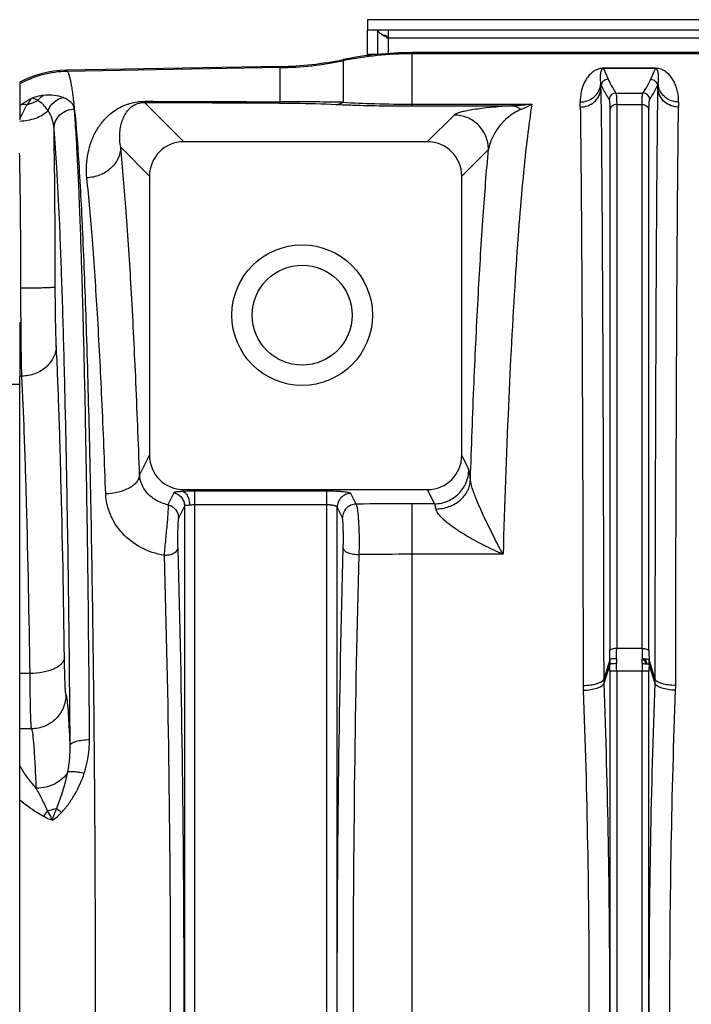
# Model space of a CAD drawing. Extents: x -1709 to 1181, y 8 to 1580.
# Tile 43 of 72: x -1014 to -917, y 1430 to 1573. Entities that reach past the tile are written whole.
import ezdxf

# ---------------------------------------------------------------- set-up
doc = ezdxf.new("R2010")
doc.units = 0
doc.header["$LTSCALE"] = 65.395
doc.layers.get('0').update_dxf_attribs({"linetype": 'CONTINUOUS'})
doc.layers.add('3_ALL_AXES', color=7, linetype='CONTINUOUS')

msp = doc.modelspace()

# ---------------------------------------------------------------- linework, layer by layer
at = {"color": 7, "linetype": 'CONTINUOUS'}
for p, q in [((-963.63, 1573.07), (-963.63, 1571.57)), ((-833.63, 1571.57), (-963.63, 1571.57)), ((-962.13, 1568.04), (-962.13, 1571.57)), ((-960.63, 1571.57), (-960.63, 1570.31))]:
    msp.add_line(p, q, dxfattribs=at)
at = {"color": 3, "linetype": 'CONTINUOUS'}
for p, q in [((-833.63, 1573.07), (-963.63, 1573.07)), ((-963.63, 1567.87), (-963.63, 1571.57)), ((-960.63, 1570.62), (-960.65, 1570.63))]:
    msp.add_line(p, q, dxfattribs=at)
at = {"color": 9, "linetype": 'CONTINUOUS'}
for p, q in [((-836.63, 1570.38), (-960.63, 1570.38)), ((-960.63, 1570.31), (-960.63, 1568.17)), ((-967.2, 1567.28), (-967.2, 1561.09)), ((-962.36, 1568.02), (-963.63, 1568.02)), ((-957.2, 1568.29), (-957.2, 1568.12)), ((-957.2, 1568.12), (-957.2, 1560.81)), ((-738.13, 1568.12), (-957.2, 1568.12)), ((-976.32, 1566.11), (-1007.24, 1565.57)), ((-976.32, 1561.16), (-976.32, 1566.28)), ((-929.4, 1565.98), (-928.72, 1564.43)), ((-922.54, 1564.43), (-921.86, 1565.98)), ((-922.34, 1566.02), (-922.36, 1565.98)), ((-1007.4, 1565.73), (-1007.24, 1565.57)), ((-927.59, 1562.42), (-923.67, 1562.42)), ((-996, 1561.07), (-990.3, 1555.36)), ((-957.2, 1560.55), (-957.2, 1560.81)), ((-957.2, 1560.81), (-939.79, 1560.81)), ((-957.2, 1560.55), (-942.76, 1560.55)), ((-927.48, 1560.76), (-927.48, 1481.83)), ((-927.48, 1560.76), (-923.79, 1560.76)), ((-923.79, 1481.83), (-923.79, 1560.76)), ((-951.08, 1559.24), (-954.97, 1555.36)), ((-928.47, 1560.01), (-928.47, 1481.53)), ((-922.79, 1481.53), (-922.79, 1560.01)), ((-999.47, 1554.55), (-995.29, 1550.37)), ((-946.09, 1554.25), (-949.97, 1550.37)), ((-996.73, 1506.99), (-995.29, 1509.89)), ((-948.94, 1507.81), (-949.97, 1509.89)), ((-991.75, 1504.44), (-992.62, 1502.69)), ((-990.45, 1504.61), (-990.31, 1504.89)), ((-988.71, 1355.75), (-988.71, 1504.66)), ((-969.55, 1504.66), (-988.71, 1504.66)), ((-969.55, 1355.75), (-969.55, 1504.66)), ((-953.93, 1502.83), (-954.95, 1504.89)), ((-965.29, 1502.77), (-966.06, 1504.31)), ((-990.21, 1502.5), (-991.08, 1500.75)), ((-990.21, 1502.5), (-990.21, 1357.9)), ((-969.55, 1502.67), (-988.71, 1502.67)), ((-968.06, 1358.09), (-968.06, 1502.32)), ((-967.29, 1500.78), (-968.06, 1502.32)), ((-957.2, 1502.83), (-957.2, 1357.57)), ((-953.93, 1502.83), (-957.2, 1502.83)), ((-943.97, 1495.5), (-957.2, 1495.5)), ((-923.79, 1481.83), (-927.48, 1481.83)), ((-928.48, 1480.2), (-929.36, 1477.39)), ((-923.28, 1480.34), (-923.28, 1480.2)), ((-923.28, 1480.2), (-923.09, 1479.6)), ((-921.9, 1477.39), (-922.78, 1480.2)), ((-928.48, 1479.53), (-929.35, 1476.76)), ((-921.91, 1476.76), (-922.78, 1479.53)), ((-1012.63, 1478.18), (-1014.13, 1478.18)), ((-928.48, 1478.54), (-928.48, 1381.86)), ((-922.79, 1478.54), (-928.48, 1478.54)), ((-927.48, 1478.54), (-927.48, 1381.86)), ((-923.78, 1381.86), (-923.78, 1478.54)), ((-922.79, 1381.86), (-922.79, 1478.54)), ((-1012.41, 1470.18), (-1014.13, 1470.18))]:
    msp.add_line(p, q, dxfattribs=at)
at = {"color": 6, "linetype": 'CONTINUOUS'}
for p, q in [((-738.13, 1568.29), (-957.2, 1568.29)), ((-976.32, 1566.28), (-1007.4, 1565.73)), ((-1014.13, 1564.01), (-1014.13, 1558.59)), ((-954.97, 1555.36), (-990.3, 1555.36)), ((-995.29, 1550.37), (-995.29, 1509.89)), ((-949.97, 1509.89), (-949.97, 1550.37)), ((-1022.15, 1520.2), (-1014.13, 1520.2)), ((-1014.13, 1339.06), (-1014.13, 1521.35)), ((-990.31, 1504.89), (-954.95, 1504.89))]:
    msp.add_line(p, q, dxfattribs=at)
at = {"color": 2, "linetype": 'CONTINUOUS'}
for p, q in [((-929.4, 1566.02), (-929.4, 1565.98)), ((-921.86, 1566.02), (-929.4, 1566.02)), ((-921.86, 1565.98), (-929.4, 1565.98)), ((-921.86, 1566.02), (-921.86, 1565.98)), ((-929.79, 1563.7), (-929.71, 1563.53)), ((-929.78, 1562.95), (-929.71, 1563.53)), ((-929.78, 1563.45), (-929.78, 1563.33)), ((-921.55, 1563.53), (-921.47, 1563.7)), ((-921.49, 1562.95), (-921.55, 1563.53)), ((-921.48, 1563.57), (-921.47, 1563.7)), ((-921.48, 1563.33), (-921.48, 1563.57)), ((-1014.13, 1529.2), (-1014.13, 1521.35)), ((-1013.82, 1521.35), (-1014.13, 1521.35))]:
    msp.add_line(p, q, dxfattribs=at)
at = {"color": 6, "linetype": 'CONTINUOUS'}
for radius in [10.2, 7.25]:
    msp.add_circle((-973.13, 1530.2), radius, dxfattribs=at)
at = {"color": 3, "linetype": 'CONTINUOUS'}
for centre, radius, start, end in [((-968.01, 1548.02), 23.78, 73.2341, 74.2282), ((-967.27, 1550.5), 21.19, 72.9511, 73.2255), ((-966.55, 1552.83), 18.75, 71.677, 72.9711)]:
    msp.add_arc(centre, radius, start, end, dxfattribs=at)
at = {"color": 7, "linetype": 'CONTINUOUS'}
msp.add_arc((-967.78, 1559.58), 12.89, 56.3393, 56.5088, dxfattribs=at)
at = {"color": 6, "linetype": 'CONTINUOUS'}
for centre, radius, start, end in [((-977.19, 1616.24), 49.97, 271.0007, 281.5376), ((-957.2, 1518.31), 49.97, 90.0002, 101.5375), ((-1007.14, 1550.74), 15, 90.9973, 117.7818)]:
    msp.add_arc(centre, radius, start, end, dxfattribs=at)
at = {"color": 9, "linetype": 'CONTINUOUS'}
for centre, radius, start, end in [((-957.2, 1518.09), 50.03, 90.0001, 101.5237), ((-977.19, 1616.13), 50.03, 270.9995, 281.5237), ((-929.4, 1563.54), 2.48, 89.9983, 91.6002), ((-1006.96, 1550.57), 15, 91.073, 118.5691), ((-932.49, 1563.98), 2.71, 349.0893, 354.0116), ((-918.78, 1563.98), 2.71, 185.9884, 190.9107), ((-927.59, 1561.42), 1, 90.1928, 174.9175), ((-923.68, 1561.42), 1, 5.0825, 89.8072), ((-1005.29, 1549.09), 14.49, 126.0736, 127.6189), ((-977.66, 792.98), 768.18, 89.21962, 89.90005), ((-1054.21, 1558.69), 121.46, 0.8039, 1.1472), ((-794.13, 1558.64), 124.38, 178.8568, 179.1921), ((-2469.27, 1533.68), 1460.31, 0.02301, 0.92469), ((-957.21, 1019.42), 483.42, 89.9992, 90.9577), ((-957.21, 948.59), 546.91, 89.9992, 90.8015), ((-1019.16, 1481.54), 90.69, 359.1563, 359.9953), ((-1039.3, 1481.84), 111.82, 359.2402, 359.9957), ((-809.72, 1481.85), 114.07, 180.0117, 180.7523), ((-830.28, 1481.55), 92.51, 180.013, 180.8354), ((-903.22, 1479.86), 25.26, 179.2165, 180.7384), ((-897.32, 1479.96), 30.17, 179.2598, 180.6087), ((-1013.59, 1478.54), 85.12, 359.999, 0.6655), ((-1032.56, 1478.54), 105.08, 359.9991, 0.5989), ((-818.7, 1478.54), 105.08, 179.4011, 180.0009), ((-837.67, 1478.54), 85.12, 179.3345, 180.001), ((-911.36, 1477.42), 18, 180.1141, 182.1227), ((-939.9, 1477.42), 18, 357.8773, 359.8859), ((-912.5, 1476.51), 19.85, 180.0996, 182.1521), ((-938.76, 1476.51), 19.85, 357.8479, 359.9004), ((-1019.18, 1468.52), 15.19, 341.6817, 0.3735), ((-1005.8, 1454.53), 5.69, 138.5451, 148.9801)]:
    msp.add_arc(centre, radius, start, end, dxfattribs=at)
at = {"color": 2, "linetype": 'CONTINUOUS'}
for centre, radius, start, end in [((-1052.09, 1561.3), 122.33, 1.0101, 1.1244), ((-1062.7, 1561.12), 132.94, 0.7917, 0.9539), ((-788.56, 1561.12), 132.94, 179.0461, 179.2083), ((-1775.93, 1539.36), 761.93, 0.81565, 1.07935), ((-2271.62, 1532.94), 1257.67, 0.05256, 0.78646), ((-953.94, 1479.96), 30.17, 359.3913, 0.7402), ((-924.07, 1477.05), 3.29, 83.2837, 84.8528), ((-923.99, 1477.71), 2.63, 81.5039, 83.2922), ((-948.41, 1479.86), 25.13, 359.4612, 0.7859), ((-948.04, 1479.86), 25.26, 359.2616, 0.7835)]:
    msp.add_arc(centre, radius, start, end, dxfattribs=at)
at = {"color": 6, "linetype": 'CONTINUOUS'}
for centre, major_axis, ratio, start_param, end_param in [((-990.28, 1550.35), (3.55, -3.55), 0.997265, 2.357564, 3.925621), ((-954.98, 1550.35), (-3.55, -3.55), 0.997265, 2.357564, 3.925621), ((-990.28, 1509.92), (2.25, 4.51), 0.993174, 2.036086, 3.601411), ((-954.98, 1509.92), (-2.25, 4.51), 0.993174, 2.681774, 4.2471)]:
    msp.add_ellipse(centre, major_axis=major_axis, ratio=ratio, start_param=start_param, end_param=end_param, dxfattribs=at)
at = {"color": 7, "linetype": 'CONTINUOUS'}
for points, knots in [([(-961.1, 1570.61), (-961.24, 1570.7), (-961.5, 1570.87), (-961.88, 1571.13), (-962.13, 1571.39), (-962.13, 1571.57)], [0, 0, 0, 0, 0.345787, 0.632357, 1, 1, 1, 1]), ([(-960.66, 1570.33), (-960.7, 1570.36), (-960.84, 1570.45), (-960.99, 1570.55), (-961.1, 1570.61)], [0, 0, 0, 0, 0.255526, 1, 1, 1, 1])]:
    msp.add_open_spline(points, degree=3, knots=knots, dxfattribs=at)
at = {"color": 9, "linetype": 'CONTINUOUS'}
for points, knots in [([(-929.47, 1566.02), (-929.75, 1566.01), (-930.19, 1565.92), (-930.83, 1565.6), (-931.34, 1565.17), (-931.8, 1564.6), (-932.28, 1563.78), (-932.69, 1562.62), (-932.78, 1561.64), (-932.77, 1561.13)], [0, 0, 0, 0, 0.128714, 0.20557, 0.327429, 0.437184, 0.544446, 0.763582, 1, 1, 1, 1]), ([(-929.4, 1565.98), (-929.46, 1565.98), (-929.55, 1565.95), (-929.64, 1565.85), (-929.7, 1565.74), (-929.75, 1565.61), (-929.8, 1565.44), (-929.84, 1565.21), (-929.87, 1564.93), (-929.88, 1564.64), (-929.86, 1564.22), (-929.83, 1563.91), (-929.79, 1563.7)], [0, 0, 0, 0, 0.07, 0.104738, 0.163618, 0.219023, 0.273797, 0.384422, 0.498285, 0.616271, 0.738908, 1, 1, 1, 1]), ([(-918.49, 1561.13), (-918.48, 1561.64), (-918.55, 1562.4), (-918.83, 1563.35), (-919.11, 1564), (-919.46, 1564.61), (-919.93, 1565.18), (-920.46, 1565.61), (-921.11, 1565.94), (-921.57, 1566.02), (-921.86, 1566.02)], [0, 0, 0, 0, 0.234607, 0.344988, 0.45245, 0.558913, 0.66795, 0.789418, 0.866785, 1, 1, 1, 1]), ([(-921.47, 1563.7), (-921.44, 1563.91), (-921.4, 1564.22), (-921.38, 1564.64), (-921.39, 1564.93), (-921.42, 1565.21), (-921.46, 1565.44), (-921.51, 1565.61), (-921.56, 1565.74), (-921.62, 1565.85), (-921.71, 1565.95), (-921.8, 1565.98), (-921.86, 1565.98)], [0, 0, 0, 0, 0.261092, 0.383729, 0.501716, 0.615578, 0.726203, 0.780977, 0.836383, 0.895263, 0.930001, 1, 1, 1, 1]), ([(-1007.24, 1565.57), (-1007.18, 1565.51), (-1007.08, 1565.32), (-1006.95, 1564.97), (-1006.83, 1564.49), (-1006.7, 1563.87), (-1006.57, 1563.13), (-1006.39, 1561.87), (-1006.27, 1560.86), (-1006.2, 1560.15)], [0, 0, 0, 0, 0.0452, 0.112072, 0.20179, 0.314763, 0.451123, 0.610841, 1, 1, 1, 1]), ([(-928.72, 1564.43), (-928.84, 1564.43), (-929.09, 1564.39), (-929.41, 1564.19), (-929.63, 1563.89), (-929.7, 1563.65), (-929.71, 1563.53)], [0, 0, 0, 0, 0.250132, 0.500275, 0.750261, 1, 1, 1, 1]), ([(-928.72, 1564.43), (-928.64, 1564.26), (-928.31, 1563.57), (-927.91, 1562.91), (-927.59, 1562.42)], [0, 0, 0, 0, 0.240945, 1, 1, 1, 1]), ([(-923.67, 1562.42), (-923.56, 1562.59), (-923.14, 1563.23), (-922.77, 1563.91), (-922.54, 1564.43)], [0, 0, 0, 0, 0.259434, 1, 1, 1, 1]), ([(-922.54, 1564.43), (-922.42, 1564.43), (-922.17, 1564.39), (-921.86, 1564.19), (-921.63, 1563.89), (-921.56, 1563.65), (-921.55, 1563.53)], [0, 0, 0, 0, 0.250132, 0.500275, 0.750261, 1, 1, 1, 1]), ([(-932.77, 1561.13), (-932.43, 1561.13), (-931.74, 1561.24), (-930.82, 1561.74), (-930.13, 1562.51), (-929.88, 1563.14), (-929.82, 1563.47)], [0, 0, 0, 0, 0.25517, 0.507665, 0.755829, 1, 1, 1, 1]), ([(-929.71, 1563.53), (-929.64, 1563.36), (-929.31, 1562.66), (-928.91, 1562), (-928.58, 1561.51)], [0, 0, 0, 0, 0.240927, 1, 1, 1, 1]), ([(-922.68, 1561.51), (-922.57, 1561.68), (-922.15, 1562.32), (-921.78, 1563.01), (-921.55, 1563.53)], [0, 0, 0, 0, 0.259438, 1, 1, 1, 1]), ([(-918.49, 1561.13), (-918.83, 1561.13), (-919.53, 1561.24), (-920.44, 1561.74), (-921.13, 1562.51), (-921.38, 1563.14), (-921.44, 1563.47)], [0, 0, 0, 0, 0.25517, 0.507665, 0.755829, 1, 1, 1, 1]), ([(-1010.68, 1562.08), (-1010.81, 1562.06), (-1011.39, 1561.99), (-1011.96, 1561.84), (-1012.38, 1561.69)], [0, 0, 0, 0, 0.2267, 1, 1, 1, 1]), ([(-1011.5, 1561.36), (-1011.44, 1561.44), (-1011.21, 1561.72), (-1010.92, 1561.95), (-1010.68, 1562.08)], [0, 0, 0, 0, 0.261724, 1, 1, 1, 1]), ([(-1007.84, 1561.77), (-1008.25, 1561.92), (-1009.2, 1562.13), (-1010.16, 1562.13), (-1010.68, 1562.08)], [0, 0, 0, 0, 0.451023, 1, 1, 1, 1]), ([(-1010.02, 1559.89), (-1009.83, 1560.35), (-1009.24, 1561.2), (-1008.32, 1561.67), (-1007.84, 1561.77)], [0, 0, 0, 0, 0.509295, 1, 1, 1, 1]), ([(-1006.2, 1560.15), (-1006.2, 1560.23), (-1006.25, 1560.39), (-1006.34, 1560.63), (-1006.48, 1560.85), (-1006.74, 1561.15), (-1007.18, 1561.49), (-1007.61, 1561.69), (-1007.84, 1561.77)], [0, 0, 0, 0, 0.101312, 0.204636, 0.31298, 0.428858, 0.689479, 1, 1, 1, 1]), ([(-932.76, 1560.4), (-932.4, 1560.4), (-931.66, 1560.53), (-930.71, 1561.08), (-930.03, 1561.92), (-929.81, 1562.61), (-929.78, 1562.95)], [0, 0, 0, 0, 0.256163, 0.508997, 0.756671, 1, 1, 1, 1]), ([(-929.78, 1562.95), (-929.71, 1558.43), (-929.62, 1547.41), (-929.51, 1528.26), (-929.42, 1504.26), (-929.38, 1486.76), (-929.36, 1477.39)], [0, 0, 0, 0, 0.158735, 0.386281, 0.671398, 1, 1, 1, 1]), ([(-927.59, 1562.42), (-927.58, 1562.4), (-927.56, 1562.35), (-927.54, 1562.24), (-927.52, 1562.09), (-927.5, 1561.81), (-927.48, 1561.36), (-927.48, 1560.97), (-927.48, 1560.76)], [0, 0, 0, 0, 0.042494, 0.108467, 0.198503, 0.312556, 0.611198, 1, 1, 1, 1]), ([(-923.79, 1560.76), (-923.79, 1560.97), (-923.78, 1561.36), (-923.77, 1561.81), (-923.74, 1562.09), (-923.73, 1562.24), (-923.71, 1562.35), (-923.69, 1562.4), (-923.67, 1562.42)], [0, 0, 0, 0, 0.388798, 0.687438, 0.801492, 0.891531, 0.957505, 1, 1, 1, 1]), ([(-921.9, 1477.39), (-921.88, 1486.76), (-921.84, 1504.26), (-921.76, 1528.26), (-921.65, 1547.41), (-921.55, 1558.43), (-921.49, 1562.95)], [0, 0, 0, 0, 0.328601, 0.613718, 0.841265, 1, 1, 1, 1]), ([(-918.5, 1560.4), (-918.87, 1560.4), (-919.6, 1560.53), (-920.55, 1561.08), (-921.24, 1561.92), (-921.45, 1562.61), (-921.49, 1562.95)], [0, 0, 0, 0, 0.256163, 0.508997, 0.756671, 1, 1, 1, 1]), ([(-1014.13, 1558.59), (-1014.05, 1558.79), (-1013.73, 1559.52), (-1013.36, 1560.23), (-1013.06, 1560.73)], [0, 0, 0, 0, 0.263802, 1, 1, 1, 1]), ([(-1010.02, 1559.89), (-1010.22, 1560.18), (-1010.66, 1560.73), (-1011.2, 1561.18), (-1011.5, 1561.36)], [0, 0, 0, 0, 0.507415, 1, 1, 1, 1]), ([(-1009.15, 1557.25), (-1009.14, 1557.62), (-1008.98, 1558.37), (-1008.33, 1559.32), (-1007.35, 1559.96), (-1006.58, 1560.12), (-1006.2, 1560.13)], [0, 0, 0, 0, 0.245033, 0.49333, 0.745509, 1, 1, 1, 1]), ([(-1006.2, 1560.13), (-1006.2, 1560.13), (-1006.2, 1560.14), (-1006.2, 1560.14), (-1006.2, 1560.15)], [0, 0, 0, 0, 0.515122, 1, 1, 1, 1]), ([(-1003.98, 1468.62), (-1004.06, 1478.9), (-1004.21, 1493.83), (-1004.52, 1512.96), (-1004.79, 1525.54), (-1005.09, 1536.63), (-1005.37, 1544.87), (-1005.62, 1550.6), (-1005.8, 1554.21), (-1005.99, 1557.33), (-1006.13, 1559.25), (-1006.2, 1560.13)], [0, 0, 0, 0, 0.336938, 0.489095, 0.627175, 0.749043, 0.852816, 0.897406, 0.936897, 0.971139, 1, 1, 1, 1]), ([(-1006.2, 1560.13), (-1005.92, 1557.54), (-1005.46, 1551.3), (-1004.91, 1540.47), (-1004.41, 1526.79), (-1003.98, 1510.64), (-1003.63, 1492.41), (-1003.27, 1465.37), (-1003.11, 1430.2), (-1003.27, 1395.03), (-1003.63, 1367.99), (-1003.98, 1349.77), (-1004.41, 1333.61), (-1004.91, 1319.94), (-1005.46, 1309.1), (-1005.92, 1302.87), (-1006.2, 1300.28)], [0, 0, 0, 0, 0.030051, 0.072143, 0.125214, 0.187911, 0.258628, 0.335552, 0.5, 0.664448, 0.741372, 0.812089, 0.874786, 0.927857, 0.969949, 1, 1, 1, 1]), ([(-1004.38, 1550.13), (-1004.5, 1551.32), (-1004.42, 1553.12), (-1003.79, 1555.35), (-1003.1, 1556.88), (-1002.14, 1558.29), (-1000.84, 1559.61), (-999.34, 1560.54), (-997.64, 1561.11), (-996.54, 1561.23), (-995.91, 1561.23)], [0, 0, 0, 0, 0.228743, 0.336164, 0.441463, 0.547548, 0.659755, 0.79211, 0.880209, 1, 1, 1, 1]), ([(-999.47, 1554.55), (-999.59, 1555.2), (-999.66, 1556.18), (-999.51, 1557.44), (-999.29, 1558.3), (-998.97, 1559.11), (-998.58, 1559.73), (-998.17, 1560.2), (-997.76, 1560.55), (-997.29, 1560.82), (-996.68, 1561.02), (-996.26, 1561.07), (-996, 1561.07)], [0, 0, 0, 0, 0.237114, 0.346093, 0.450729, 0.553166, 0.657295, 0.712766, 0.774181, 0.850759, 0.905836, 1, 1, 1, 1]), ([(-996, 1561.07), (-995.98, 1561.08), (-995.95, 1561.13), (-995.93, 1561.19), (-995.91, 1561.23)], [0, 0, 0, 0, 0.373945, 1, 1, 1, 1]), ([(-976.41, 1560.98), (-976.39, 1561), (-976.35, 1561.06), (-976.33, 1561.12), (-976.32, 1561.16)], [0, 0, 0, 0, 0.367086, 1, 1, 1, 1]), ([(-976.41, 1560.98), (-975.65, 1560.98), (-972.92, 1560.95), (-970.18, 1560.86), (-968.2, 1560.78)], [0, 0, 0, 0, 0.275344, 1, 1, 1, 1]), ([(-968.2, 1560.78), (-968.11, 1560.78), (-967.76, 1560.83), (-967.43, 1560.96), (-967.2, 1561.09)], [0, 0, 0, 0, 0.243041, 1, 1, 1, 1]), ([(-968.2, 1560.78), (-967.39, 1560.74), (-963.72, 1560.61), (-960.06, 1560.55), (-957.2, 1560.55)], [0, 0, 0, 0, 0.222089, 1, 1, 1, 1]), ([(-967.2, 1561.09), (-965.66, 1561), (-962.33, 1560.86), (-958.99, 1560.81), (-957.2, 1560.81)], [0, 0, 0, 0, 0.462822, 1, 1, 1, 1]), ([(-942.76, 1560.55), (-943.98, 1560.49), (-945.63, 1560.36), (-947.62, 1560.12), (-948.7, 1559.95), (-949.57, 1559.78), (-950.25, 1559.62), (-950.7, 1559.47), (-950.96, 1559.34), (-951.05, 1559.28), (-951.08, 1559.24)], [0, 0, 0, 0, 0.431318, 0.584627, 0.711775, 0.816217, 0.899125, 0.960447, 0.98291, 1, 1, 1, 1]), ([(-939.79, 1560.81), (-940.04, 1559.24), (-940.51, 1555.72), (-941.12, 1549.89), (-941.7, 1543.02), (-942.47, 1531.94), (-943.29, 1515.99), (-943.76, 1502.67), (-943.97, 1495.5)], [0, 0, 0, 0, 0.073013, 0.162697, 0.26833, 0.389028, 0.671368, 1, 1, 1, 1]), ([(-939.79, 1560.81), (-940.04, 1560.78), (-941.02, 1560.65), (-942.02, 1560.57), (-942.76, 1560.55)], [0, 0, 0, 0, 0.251756, 1, 1, 1, 1]), ([(-941.35, 1560.04), (-941.56, 1560.19), (-942.01, 1560.43), (-942.52, 1560.54), (-942.76, 1560.55)], [0, 0, 0, 0, 0.514001, 1, 1, 1, 1]), ([(-939.79, 1560.81), (-939.92, 1560.74), (-940.42, 1560.45), (-940.95, 1560.2), (-941.35, 1560.04)], [0, 0, 0, 0, 0.258654, 1, 1, 1, 1]), ([(-932.76, 1560.4), (-932.7, 1555.96), (-932.6, 1545.15), (-932.49, 1526.37), (-932.4, 1502.84), (-932.36, 1485.67), (-932.35, 1476.48)], [0, 0, 0, 0, 0.158753, 0.386304, 0.671414, 1, 1, 1, 1]), ([(-928.58, 1561.51), (-928.57, 1561.49), (-928.55, 1561.44), (-928.52, 1561.29), (-928.49, 1561), (-928.47, 1560.55), (-928.47, 1560.2), (-928.47, 1560.01)], [0, 0, 0, 0, 0.043158, 0.10942, 0.313497, 0.611792, 1, 1, 1, 1]), ([(-927.48, 1560.76), (-927.6, 1560.76), (-927.84, 1560.72), (-928.15, 1560.56), (-928.38, 1560.32), (-928.46, 1560.11), (-928.47, 1560.01)], [0, 0, 0, 0, 0.269383, 0.528371, 0.771149, 1, 1, 1, 1]), ([(-923.79, 1560.76), (-923.67, 1560.76), (-923.43, 1560.72), (-923.11, 1560.56), (-922.88, 1560.32), (-922.8, 1560.11), (-922.79, 1560.01)], [0, 0, 0, 0, 0.269383, 0.528371, 0.771149, 1, 1, 1, 1]), ([(-922.79, 1560.01), (-922.79, 1560.2), (-922.79, 1560.55), (-922.77, 1561), (-922.74, 1561.29), (-922.71, 1561.44), (-922.69, 1561.49), (-922.68, 1561.51)], [0, 0, 0, 0, 0.388203, 0.686497, 0.890578, 0.956842, 1, 1, 1, 1]), ([(-918.91, 1476.48), (-918.9, 1485.67), (-918.86, 1502.84), (-918.77, 1526.37), (-918.66, 1545.15), (-918.56, 1555.96), (-918.5, 1560.4)], [0, 0, 0, 0, 0.328585, 0.613695, 0.841246, 1, 1, 1, 1]), ([(-1014.13, 1558.36), (-1013.34, 1558.38), (-1011.85, 1558.64), (-1010.51, 1559.4), (-1010.02, 1559.89)], [0, 0, 0, 0, 0.534291, 1, 1, 1, 1]), ([(-1009.15, 1557.25), (-1009.17, 1557.72), (-1009.34, 1558.65), (-1009.75, 1559.51), (-1010.02, 1559.89)], [0, 0, 0, 0, 0.500213, 1, 1, 1, 1]), ([(-946.09, 1554.25), (-946.09, 1554.9), (-946.35, 1556.21), (-947.47, 1557.87), (-949.12, 1558.98), (-950.43, 1559.24), (-951.08, 1559.24)], [0, 0, 0, 0, 0.249907, 0.5, 0.750093, 1, 1, 1, 1]), ([(-941.35, 1560.04), (-942.09, 1559.76), (-943.32, 1558.96), (-944.69, 1557.47), (-945.61, 1555.92), (-945.98, 1554.81), (-946.09, 1554.25)], [0, 0, 0, 0, 0.306519, 0.552264, 0.780004, 1, 1, 1, 1]), ([(-1006.8, 1467.77), (-1006.88, 1477.83), (-1007.04, 1492.42), (-1007.37, 1511.13), (-1007.65, 1523.43), (-1007.97, 1534.27), (-1008.31, 1543.51), (-1008.68, 1550.99), (-1008.98, 1555.37), (-1009.15, 1557.25)], [0, 0, 0, 0, 0.336926, 0.489077, 0.627152, 0.749017, 0.852791, 0.936879, 1, 1, 1, 1]), ([(-999.47, 1554.55), (-999.49, 1553.99), (-999.78, 1552.82), (-1000.89, 1551.38), (-1002.5, 1550.41), (-1003.75, 1550.15), (-1004.38, 1550.13)], [0, 0, 0, 0, 0.235586, 0.48094, 0.73731, 1, 1, 1, 1]), ([(-996.73, 1506.99), (-996.9, 1511.76), (-997.25, 1520.81), (-997.88, 1533.57), (-998.6, 1544.65), (-999.17, 1551.46), (-999.47, 1554.55)], [0, 0, 0, 0, 0.300419, 0.56999, 0.804416, 1, 1, 1, 1]), ([(-948.71, 1506.27), (-948.55, 1511.01), (-948.22, 1520.03), (-947.61, 1532.82), (-946.92, 1544.08), (-946.38, 1551.05), (-946.09, 1554.25)], [0, 0, 0, 0, 0.295848, 0.56368, 0.799547, 1, 1, 1, 1]), ([(-1001.64, 1504.26), (-1001.8, 1508.86), (-1002.15, 1517.58), (-1002.79, 1529.89), (-1003.5, 1540.58), (-1004.07, 1547.15), (-1004.38, 1550.13)], [0, 0, 0, 0, 0.300405, 0.569968, 0.804397, 1, 1, 1, 1]), ([(-1008.96, 1534.27), (-1008.96, 1534.26), (-1009.01, 1534.25), (-1009.09, 1534.23), (-1009.22, 1534.22), (-1009.39, 1534.2), (-1009.6, 1534.19), (-1009.97, 1534.17), (-1010.51, 1534.15), (-1011.25, 1534.13), (-1012.1, 1534.11), (-1013.01, 1534.1), (-1013.64, 1534.1), (-1013.96, 1534.1)], [0, 0, 0, 0, 0.007912, 0.02464, 0.050317, 0.084773, 0.127711, 0.178741, 0.303143, 0.45339, 0.62392, 0.808399, 1, 1, 1, 1]), ([(-1008.82, 1525.77), (-1008.84, 1526.27), (-1008.88, 1527.45), (-1008.94, 1530.29), (-1008.96, 1532.61), (-1008.96, 1534.27)], [0, 0, 0, 0, 0.178202, 0.415608, 1, 1, 1, 1]), ([(-1008.82, 1525.77), (-1008.82, 1525.48), (-1008.89, 1524.9), (-1009.29, 1523.79), (-1010.25, 1522.55), (-1011.89, 1521.59), (-1013.17, 1521.35), (-1013.82, 1521.35)], [0, 0, 0, 0, 0.117546, 0.236586, 0.481099, 0.737024, 1, 1, 1, 1]), ([(-1007.63, 1480.51), (-1007.75, 1489.2), (-1007.97, 1501.41), (-1008.42, 1516.5), (-1008.67, 1522.9), (-1008.82, 1525.77)], [0, 0, 0, 0, 0.575695, 0.809507, 1, 1, 1, 1]), ([(-1012.63, 1478.18), (-1012.75, 1486.47), (-1012.97, 1498.12), (-1013.42, 1512.5), (-1013.67, 1518.61), (-1013.82, 1521.35)], [0, 0, 0, 0, 0.575686, 0.809499, 1, 1, 1, 1]), ([(-953.93, 1502.83), (-953.28, 1502.84), (-951.97, 1503.1), (-950.32, 1504.21), (-949.21, 1505.86), (-948.94, 1507.16), (-948.94, 1507.81)], [0, 0, 0, 0, 0.25029, 0.500669, 0.750658, 1, 1, 1, 1]), ([(-948.71, 1506.27), (-948.72, 1506.46), (-948.75, 1506.8), (-948.81, 1507.25), (-948.86, 1507.57), (-948.91, 1507.75), (-948.94, 1507.81)], [0, 0, 0, 0, 0.369899, 0.661799, 0.872283, 1, 1, 1, 1]), ([(-996.73, 1506.99), (-996.75, 1506.82), (-996.84, 1506.45), (-997.16, 1505.95), (-997.64, 1505.49), (-998.49, 1504.93), (-999.85, 1504.44), (-1001.02, 1504.28), (-1001.64, 1504.26)], [0, 0, 0, 0, 0.087872, 0.184148, 0.292534, 0.414216, 0.692502, 1, 1, 1, 1]), ([(-992.62, 1502.69), (-993.24, 1502.81), (-994.37, 1503.24), (-995.68, 1504.34), (-996.48, 1505.62), (-996.7, 1506.55), (-996.73, 1506.99)], [0, 0, 0, 0, 0.298422, 0.559176, 0.789304, 1, 1, 1, 1]), ([(-953.7, 1502.06), (-953.06, 1502.08), (-951.81, 1502.31), (-950.18, 1503.23), (-949.21, 1504.39), (-948.8, 1505.45), (-948.72, 1506), (-948.71, 1506.27)], [0, 0, 0, 0, 0.267689, 0.526397, 0.769429, 0.885927, 1, 1, 1, 1]), ([(-943.97, 1495.5), (-944.44, 1496.35), (-945.12, 1497.65), (-946.01, 1499.43), (-946.68, 1500.81), (-947.32, 1502.23), (-947.83, 1503.43), (-948.2, 1504.39), (-948.43, 1505.08), (-948.61, 1505.7), (-948.69, 1506.09), (-948.71, 1506.27)], [0, 0, 0, 0, 0.246944, 0.374521, 0.504613, 0.636854, 0.769927, 0.835475, 0.898398, 0.955199, 1, 1, 1, 1]), ([(-988.71, 1504.66), (-988.86, 1504.66), (-989.44, 1504.65), (-990.02, 1504.63), (-990.45, 1504.61)], [0, 0, 0, 0, 0.260921, 1, 1, 1, 1]), ([(-966.06, 1504.31), (-966.07, 1504.32), (-966.1, 1504.35), (-966.2, 1504.4), (-966.41, 1504.45), (-966.74, 1504.51), (-967.17, 1504.56), (-967.69, 1504.6), (-968.49, 1504.64), (-969.12, 1504.66), (-969.55, 1504.66)], [0, 0, 0, 0, 0.013503, 0.033985, 0.098422, 0.193868, 0.317622, 0.465601, 0.632694, 1, 1, 1, 1]), ([(-993.16, 1495.35), (-994.33, 1495.54), (-996.57, 1496.29), (-999.32, 1498.38), (-1001.13, 1501.14), (-1001.6, 1503.24), (-1001.64, 1504.26)], [0, 0, 0, 0, 0.267999, 0.524717, 0.76786, 1, 1, 1, 1]), ([(-966.06, 1504.31), (-966.32, 1504.31), (-966.84, 1504.2), (-967.5, 1503.76), (-967.95, 1503.1), (-968.06, 1502.58), (-968.06, 1502.32)], [0, 0, 0, 0, 0.250289, 0.500669, 0.750659, 1, 1, 1, 1]), ([(-992.62, 1502.69), (-992.61, 1502.65), (-992.6, 1502.55), (-992.59, 1502.37), (-992.59, 1502.12), (-992.61, 1501.66), (-992.66, 1500.95), (-992.74, 1499.96), (-992.85, 1498.85), (-993, 1497.3), (-993.1, 1496.13), (-993.16, 1495.35)], [0, 0, 0, 0, 0.015501, 0.040509, 0.074799, 0.117929, 0.22816, 0.364804, 0.519711, 0.683619, 1, 1, 1, 1]), ([(-992.62, 1502.69), (-992.4, 1502.63), (-991.99, 1502.46), (-991.49, 1502.01), (-991.16, 1501.42), (-991.08, 1500.97), (-991.08, 1500.75)], [0, 0, 0, 0, 0.250442, 0.500767, 0.750663, 1, 1, 1, 1]), ([(-988.71, 1502.67), (-988.77, 1502.67), (-989.02, 1502.66), (-989.27, 1502.64), (-989.45, 1502.62)], [0, 0, 0, 0, 0.260912, 1, 1, 1, 1]), ([(-968.06, 1502.32), (-968.06, 1502.34), (-968.1, 1502.4), (-968.2, 1502.46), (-968.34, 1502.52), (-968.61, 1502.59), (-969.02, 1502.65), (-969.37, 1502.67), (-969.55, 1502.67)], [0, 0, 0, 0, 0.050067, 0.121192, 0.21764, 0.339, 0.644261, 1, 1, 1, 1]), ([(-965.29, 1502.77), (-965.55, 1502.76), (-966.07, 1502.66), (-966.74, 1502.22), (-967.18, 1501.56), (-967.29, 1501.04), (-967.29, 1500.78)], [0, 0, 0, 0, 0.250289, 0.500669, 0.750659, 1, 1, 1, 1]), ([(-964.86, 1495.44), (-964.84, 1495.82), (-964.82, 1496.6), (-964.82, 1497.79), (-964.84, 1498.98), (-964.89, 1500.1), (-964.95, 1500.95), (-965.01, 1501.55), (-965.06, 1501.92), (-965.11, 1502.23), (-965.17, 1502.47), (-965.22, 1502.65), (-965.27, 1502.74), (-965.29, 1502.77)], [0, 0, 0, 0, 0.154624, 0.318988, 0.483363, 0.638028, 0.773896, 0.83226, 0.883096, 0.925702, 0.959533, 0.984263, 1, 1, 1, 1]), ([(-953.7, 1502.06), (-953.72, 1502.16), (-953.75, 1502.33), (-953.8, 1502.56), (-953.86, 1502.72), (-953.9, 1502.81), (-953.93, 1502.83)], [0, 0, 0, 0, 0.361109, 0.648775, 0.861058, 1, 1, 1, 1]), ([(-943.97, 1495.5), (-944.92, 1495.91), (-946.34, 1496.58), (-948.19, 1497.55), (-949.56, 1498.34), (-950.88, 1499.18), (-951.92, 1499.94), (-952.67, 1500.59), (-953.15, 1501.08), (-953.51, 1501.55), (-953.67, 1501.9), (-953.7, 1502.06)], [0, 0, 0, 0, 0.261483, 0.393597, 0.525956, 0.657623, 0.78647, 0.848306, 0.906527, 0.958335, 1, 1, 1, 1]), ([(-991.08, 1500.75), (-991.09, 1500.73), (-991.1, 1500.68), (-991.12, 1500.57), (-991.14, 1500.43), (-991.16, 1500.15), (-991.18, 1499.72), (-991.2, 1499.12), (-991.21, 1498.44), (-991.22, 1497.49), (-991.21, 1496.78), (-991.2, 1496.31)], [0, 0, 0, 0, 0.014278, 0.038212, 0.071763, 0.114579, 0.225384, 0.363446, 0.519548, 0.683914, 1, 1, 1, 1]), ([(-967.17, 1496.38), (-967.15, 1496.85), (-967.14, 1497.56), (-967.15, 1498.51), (-967.16, 1499.18), (-967.18, 1499.76), (-967.21, 1500.18), (-967.23, 1500.45), (-967.25, 1500.6), (-967.27, 1500.7), (-967.28, 1500.76), (-967.29, 1500.78)], [0, 0, 0, 0, 0.320711, 0.485955, 0.641201, 0.777237, 0.886132, 0.928388, 0.961693, 0.985624, 1, 1, 1, 1]), ([(-993.16, 1495.35), (-992.91, 1495.36), (-992.55, 1495.4), (-992.1, 1495.53), (-991.63, 1495.71), (-991.22, 1496.02), (-991.2, 1496.31)], [0, 0, 0, 0, 0.322086, 0.472402, 0.610506, 1, 1, 1, 1]), ([(-991.2, 1496.31), (-990.89, 1485.65), (-990.45, 1463.62), (-990.24, 1430.2), (-990.45, 1396.79), (-990.89, 1374.75), (-991.2, 1364.09)], [0, 0, 0, 0, 0.241942, 0.5, 0.758058, 1, 1, 1, 1]), ([(-967.17, 1364.03), (-967.46, 1374.71), (-967.9, 1396.77), (-968.11, 1430.2), (-967.9, 1463.64), (-967.46, 1485.69), (-967.17, 1496.38)], [0, 0, 0, 0, 0.242283, 0.5, 0.757717, 1, 1, 1, 1]), ([(-964.86, 1495.44), (-965.14, 1495.43), (-965.67, 1495.45), (-966.3, 1495.61), (-966.72, 1495.81), (-966.95, 1495.98), (-967.11, 1496.17), (-967.16, 1496.31), (-967.17, 1496.38)], [0, 0, 0, 0, 0.313357, 0.601648, 0.725535, 0.832289, 0.922297, 1, 1, 1, 1]), ([(-993.16, 1495.35), (-992.85, 1484.85), (-992.41, 1463.13), (-992.2, 1430.2), (-992.41, 1397.27), (-992.85, 1375.56), (-993.16, 1365.05)], [0, 0, 0, 0, 0.241942, 0.5, 0.758058, 1, 1, 1, 1]), ([(-964.86, 1364.96), (-965.15, 1375.5), (-965.56, 1397.24), (-965.77, 1430.2), (-965.56, 1463.16), (-965.15, 1484.91), (-964.86, 1495.44)], [0, 0, 0, 0, 0.242279, 0.5, 0.757721, 1, 1, 1, 1]), ([(-927.48, 1481.83), (-927.7, 1481.83), (-928.01, 1481.8), (-928.35, 1481.67), (-928.46, 1481.58), (-928.47, 1481.53)], [0, 0, 0, 0, 0.631018, 0.856212, 1, 1, 1, 1]), ([(-923.79, 1481.83), (-923.56, 1481.83), (-923.25, 1481.8), (-922.92, 1481.67), (-922.81, 1481.58), (-922.79, 1481.53)], [0, 0, 0, 0, 0.631018, 0.856212, 1, 1, 1, 1]), ([(-1007.63, 1480.51), (-1007.64, 1480.36), (-1007.73, 1480.03), (-1008.05, 1479.59), (-1008.53, 1479.2), (-1009.16, 1478.85), (-1009.91, 1478.57), (-1011.07, 1478.28), (-1012, 1478.19), (-1012.63, 1478.18)], [0, 0, 0, 0, 0.078382, 0.167166, 0.271407, 0.392455, 0.529136, 0.678663, 1, 1, 1, 1]), ([(-1007.41, 1475.18), (-1007.42, 1475.19), (-1007.43, 1475.23), (-1007.45, 1475.32), (-1007.46, 1475.45), (-1007.48, 1475.62), (-1007.49, 1475.84), (-1007.52, 1476.2), (-1007.54, 1476.75), (-1007.57, 1477.51), (-1007.59, 1478.41), (-1007.62, 1479.42), (-1007.63, 1480.14), (-1007.63, 1480.51)], [0, 0, 0, 0, 0.008911, 0.025565, 0.050076, 0.082391, 0.122391, 0.169916, 0.28671, 0.430794, 0.599702, 0.790529, 1, 1, 1, 1]), ([(-927.49, 1480.35), (-927.61, 1480.35), (-927.83, 1480.35), (-928.13, 1480.32), (-928.33, 1480.29), (-928.44, 1480.24), (-928.47, 1480.22), (-928.48, 1480.2)], [0, 0, 0, 0, 0.352467, 0.659077, 0.881511, 0.953605, 1, 1, 1, 1]), ([(-927.49, 1479.64), (-927.61, 1479.64), (-927.83, 1479.63), (-928.09, 1479.61), (-928.27, 1479.59), (-928.37, 1479.58), (-928.44, 1479.56), (-928.47, 1479.54), (-928.48, 1479.53)], [0, 0, 0, 0, 0.35638, 0.666166, 0.790635, 0.889293, 0.959343, 1, 1, 1, 1]), ([(-1012.41, 1470.18), (-1012.42, 1470.2), (-1012.43, 1470.27), (-1012.45, 1470.4), (-1012.46, 1470.59), (-1012.48, 1470.85), (-1012.49, 1471.17), (-1012.52, 1471.71), (-1012.54, 1472.54), (-1012.57, 1473.69), (-1012.59, 1475.03), (-1012.61, 1476.55), (-1012.63, 1477.62), (-1012.63, 1478.18)], [0, 0, 0, 0, 0.008593, 0.025095, 0.04952, 0.081787, 0.121767, 0.169291, 0.286135, 0.430316, 0.599358, 0.790346, 1, 1, 1, 1]), ([(-932.35, 1476.48), (-931.99, 1476.48), (-931.31, 1476.52), (-930.51, 1476.67), (-929.98, 1476.86), (-929.63, 1477.04), (-929.41, 1477.24), (-929.36, 1477.39)], [0, 0, 0, 0, 0.334423, 0.629692, 0.752516, 0.855165, 1, 1, 1, 1]), ([(-918.91, 1476.48), (-919.27, 1476.48), (-919.95, 1476.52), (-920.75, 1476.67), (-921.29, 1476.86), (-921.64, 1477.04), (-921.86, 1477.24), (-921.9, 1477.39)], [0, 0, 0, 0, 0.334423, 0.629692, 0.752516, 0.855165, 1, 1, 1, 1]), ([(-932.33, 1475.77), (-931.97, 1475.78), (-931.29, 1475.84), (-930.5, 1476.02), (-929.96, 1476.22), (-929.61, 1476.41), (-929.4, 1476.61), (-929.35, 1476.76)], [0, 0, 0, 0, 0.333388, 0.628777, 0.751956, 0.855018, 1, 1, 1, 1]), ([(-929.35, 1476.76), (-929.07, 1469.11), (-928.66, 1453.6), (-928.45, 1430.2), (-928.66, 1406.81), (-929.07, 1391.29), (-929.35, 1383.65)], [0, 0, 0, 0, 0.246422, 0.5, 0.753577, 1, 1, 1, 1]), ([(-921.91, 1383.65), (-922.19, 1391.29), (-922.61, 1406.81), (-922.81, 1430.2), (-922.61, 1453.6), (-922.19, 1469.11), (-921.91, 1476.76)], [0, 0, 0, 0, 0.246422, 0.5, 0.753577, 1, 1, 1, 1]), ([(-918.93, 1475.77), (-919.29, 1475.78), (-919.97, 1475.84), (-920.77, 1476.02), (-921.3, 1476.22), (-921.65, 1476.41), (-921.87, 1476.61), (-921.91, 1476.76)], [0, 0, 0, 0, 0.333388, 0.628777, 0.751956, 0.855018, 1, 1, 1, 1]), ([(-1007.41, 1475.18), (-1007.41, 1474.53), (-1007.67, 1473.21), (-1008.78, 1471.55), (-1010.44, 1470.44), (-1011.76, 1470.18), (-1012.41, 1470.18)], [0, 0, 0, 0, 0.249938, 0.499957, 0.750001, 1, 1, 1, 1]), ([(-1006.8, 1467.77), (-1006.82, 1468.31), (-1006.87, 1469.32), (-1006.94, 1470.74), (-1007.01, 1471.97), (-1007.08, 1473.01), (-1007.16, 1473.84), (-1007.23, 1474.41), (-1007.28, 1474.76), (-1007.32, 1474.95), (-1007.36, 1475.08), (-1007.39, 1475.15), (-1007.41, 1475.18)], [0, 0, 0, 0, 0.216168, 0.407681, 0.573655, 0.713337, 0.826107, 0.911509, 0.943866, 0.969327, 0.987958, 1, 1, 1, 1]), ([(-932.33, 1475.77), (-932.05, 1468.28), (-931.64, 1453.1), (-931.43, 1430.2), (-931.64, 1407.31), (-932.05, 1392.12), (-932.33, 1384.64)], [0, 0, 0, 0, 0.246423, 0.5, 0.753577, 1, 1, 1, 1]), ([(-918.93, 1384.64), (-919.21, 1392.12), (-919.62, 1407.31), (-919.83, 1430.2), (-919.62, 1453.1), (-919.21, 1468.28), (-918.93, 1475.77)], [0, 0, 0, 0, 0.246423, 0.5, 0.753577, 1, 1, 1, 1]), ([(-1011.72, 1461.55), (-1011.74, 1462.17), (-1011.79, 1463.35), (-1011.87, 1465.01), (-1011.95, 1466.45), (-1012.03, 1467.66), (-1012.11, 1468.53), (-1012.17, 1469.1), (-1012.22, 1469.43), (-1012.26, 1469.71), (-1012.31, 1469.92), (-1012.35, 1470.07), (-1012.39, 1470.15), (-1012.41, 1470.18)], [0, 0, 0, 0, 0.21605, 0.407988, 0.574625, 0.714934, 0.828068, 0.874238, 0.913394, 0.945502, 0.97056, 0.988635, 1, 1, 1, 1]), ([(-1007.15, 1463.93), (-1007.02, 1464.57), (-1006.84, 1465.85), (-1006.79, 1467.13), (-1006.8, 1467.77)], [0, 0, 0, 0, 0.504277, 1, 1, 1, 1]), ([(-1006.8, 1467.77), (-1006.79, 1467.9), (-1006.6, 1468.08), (-1006.29, 1468.24), (-1005.79, 1468.42), (-1005.01, 1468.56), (-1004.34, 1468.61), (-1003.98, 1468.62)], [0, 0, 0, 0, 0.126465, 0.223777, 0.34484, 0.647058, 1, 1, 1, 1]), ([(-1011.72, 1461.55), (-1012.2, 1462.1), (-1013.07, 1463.16), (-1013.82, 1464.31), (-1014.13, 1464.87)], [0, 0, 0, 0, 0.534529, 1, 1, 1, 1]), ([(-1007.15, 1463.93), (-1007.35, 1463.57), (-1007.9, 1462.9), (-1008.99, 1462.15), (-1010.3, 1461.67), (-1011.24, 1461.55), (-1011.72, 1461.55)], [0, 0, 0, 0, 0.228882, 0.474204, 0.733372, 1, 1, 1, 1]), ([(-1008.75, 1458.62), (-1008.41, 1459.51), (-1007.79, 1461.25), (-1007.32, 1463.04), (-1007.15, 1463.93)], [0, 0, 0, 0, 0.510287, 1, 1, 1, 1]), ([(-1008.05, 1458.05), (-1007.67, 1458.45), (-1006.97, 1459.32), (-1005.78, 1461.18), (-1005.1, 1462.7), (-1004.75, 1463.75)], [0, 0, 0, 0, 0.251536, 0.502943, 1, 1, 1, 1]), ([(-1007.15, 1463.93), (-1007.1, 1463.95), (-1006.98, 1463.98), (-1006.67, 1464.01), (-1006.18, 1463.99), (-1005.5, 1463.9), (-1005.01, 1463.81), (-1004.75, 1463.75)], [0, 0, 0, 0, 0.067963, 0.154944, 0.383001, 0.671446, 1, 1, 1, 1]), ([(-1010.07, 1458.3), (-1010.34, 1458.88), (-1010.89, 1459.96), (-1011.46, 1461.04), (-1011.72, 1461.55)], [0, 0, 0, 0, 0.528863, 1, 1, 1, 1]), ([(-1010.68, 1457.46), (-1011, 1457.65), (-1012.2, 1458.37), (-1013.34, 1459.19), (-1014.13, 1459.84)], [0, 0, 0, 0, 0.26738, 1, 1, 1, 1]), ([(-1009.43, 1456.92), (-1009.54, 1456.95), (-1009.97, 1457.11), (-1010.38, 1457.3), (-1010.68, 1457.46)], [0, 0, 0, 0, 0.254632, 1, 1, 1, 1]), ([(-1008.75, 1458.62), (-1008.85, 1458.59), (-1009.28, 1458.45), (-1009.73, 1458.35), (-1010.07, 1458.3)], [0, 0, 0, 0, 0.239787, 1, 1, 1, 1]), ([(-1009.43, 1456.92), (-1009.48, 1457.04), (-1009.65, 1457.52), (-1009.88, 1457.97), (-1010.07, 1458.3)], [0, 0, 0, 0, 0.262564, 1, 1, 1, 1])]:
    msp.add_open_spline(points, degree=3, knots=knots, dxfattribs=at)
at = {"color": 2, "linetype": 'CONTINUOUS'}
for points, knots in [([(-1013.82, 1560.8), (-1013.71, 1560.88), (-1013.24, 1561.2), (-1012.76, 1561.49), (-1012.38, 1561.69)], [0, 0, 0, 0, 0.244194, 1, 1, 1, 1]), ([(-1012.38, 1561.69), (-1012.49, 1561.56), (-1012.71, 1561.23), (-1012.94, 1560.91), (-1013.06, 1560.73)], [0, 0, 0, 0, 0.440585, 1, 1, 1, 1]), ([(-1011.5, 1561.36), (-1011.65, 1561.44), (-1011.94, 1561.56), (-1012.24, 1561.66), (-1012.38, 1561.69)], [0, 0, 0, 0, 0.541037, 1, 1, 1, 1]), ([(-1013.82, 1560.8), (-1013.76, 1560.81), (-1013.51, 1560.85), (-1013.25, 1560.8), (-1013.06, 1560.73)], [0, 0, 0, 0, 0.224091, 1, 1, 1, 1]), ([(-1011.5, 1561.36), (-1011.62, 1561.29), (-1012.11, 1561.02), (-1012.65, 1560.83), (-1013.06, 1560.73)], [0, 0, 0, 0, 0.246872, 1, 1, 1, 1]), ([(-1013.82, 1521.35), (-1013.84, 1522.1), (-1013.88, 1523.87), (-1013.94, 1528.12), (-1013.95, 1531.61), (-1013.96, 1534.1)], [0, 0, 0, 0, 0.178168, 0.415576, 1, 1, 1, 1]), ([(-990.45, 1504.61), (-990.63, 1504.59), (-990.94, 1504.57), (-991.35, 1504.55), (-991.59, 1504.53), (-991.73, 1504.48), (-991.75, 1504.44)], [0, 0, 0, 0, 0.416241, 0.713726, 0.902481, 1, 1, 1, 1]), ([(-991.75, 1504.44), (-991.53, 1504.39), (-991.11, 1504.21), (-990.61, 1503.76), (-990.28, 1503.17), (-990.21, 1502.73), (-990.21, 1502.5)], [0, 0, 0, 0, 0.250442, 0.500767, 0.750663, 1, 1, 1, 1]), ([(-990.45, 1504.61), (-990.31, 1504.58), (-990.11, 1504.45), (-989.91, 1504.21), (-989.71, 1503.86), (-989.53, 1503.32), (-989.47, 1502.86), (-989.45, 1502.62)], [0, 0, 0, 0, 0.175892, 0.28437, 0.407316, 0.68947, 1, 1, 1, 1]), ([(-989.45, 1502.62), (-989.55, 1502.6), (-989.74, 1502.59), (-989.97, 1502.6), (-990.19, 1502.58), (-990.21, 1502.5)], [0, 0, 0, 0, 0.389699, 0.694322, 1, 1, 1, 1]), ([(-923.78, 1480.35), (-923.66, 1480.35), (-923.43, 1480.35), (-923.13, 1480.32), (-922.93, 1480.29), (-922.82, 1480.24), (-922.79, 1480.22), (-922.78, 1480.2)], [0, 0, 0, 0, 0.352467, 0.659077, 0.881511, 0.953605, 1, 1, 1, 1]), ([(-923.61, 1480.32), (-923.53, 1480.3), (-923.43, 1480.29), (-923.32, 1480.24), (-923.29, 1480.22), (-923.28, 1480.2)], [0, 0, 0, 0, 0.652447, 0.863914, 1, 1, 1, 1]), ([(-923.78, 1479.64), (-923.66, 1479.64), (-923.43, 1479.63), (-923.17, 1479.61), (-922.99, 1479.59), (-922.89, 1479.58), (-922.83, 1479.56), (-922.79, 1479.54), (-922.78, 1479.53)], [0, 0, 0, 0, 0.35638, 0.666166, 0.790635, 0.889293, 0.959343, 1, 1, 1, 1]), ([(-1009.43, 1456.92), (-1009.34, 1457.21), (-1009.11, 1457.78), (-1008.87, 1458.34), (-1008.75, 1458.62)], [0, 0, 0, 0, 0.502021, 1, 1, 1, 1]), ([(-1009.43, 1456.92), (-1009.17, 1457.06), (-1008.68, 1457.41), (-1008.25, 1457.82), (-1008.05, 1458.05)], [0, 0, 0, 0, 0.494278, 1, 1, 1, 1]), ([(-1008.75, 1458.62), (-1008.7, 1458.58), (-1008.47, 1458.38), (-1008.23, 1458.19), (-1008.05, 1458.05)], [0, 0, 0, 0, 0.226851, 1, 1, 1, 1])]:
    msp.add_open_spline(points, degree=3, knots=knots, dxfattribs=at)
at = {"color": 9, "linetype": 'CONTINUOUS'}
for points in [[(-996, 1561.07), (-989.47, 1561.04), (-982.94, 1561.01), (-976.41, 1560.98)], [(-995.91, 1561.23), (-989.38, 1561.21), (-982.85, 1561.18), (-976.32, 1561.16)]]:
    msp.add_open_spline(points, degree=3, dxfattribs=at)
at = {"layer": '3_ALL_AXES', "color": 7, "linetype": 'CONTINUOUS'}
for centre, radius, start, end in [((-895.15, 1514.78), 44.78, 230.3126, 230.8675), ((-895.13, 1514.8), 44.8, 230.8675, 231.0684)]:
    msp.add_arc(centre, radius, start, end, dxfattribs=at)

doc.saveas('drawing.dxf')
